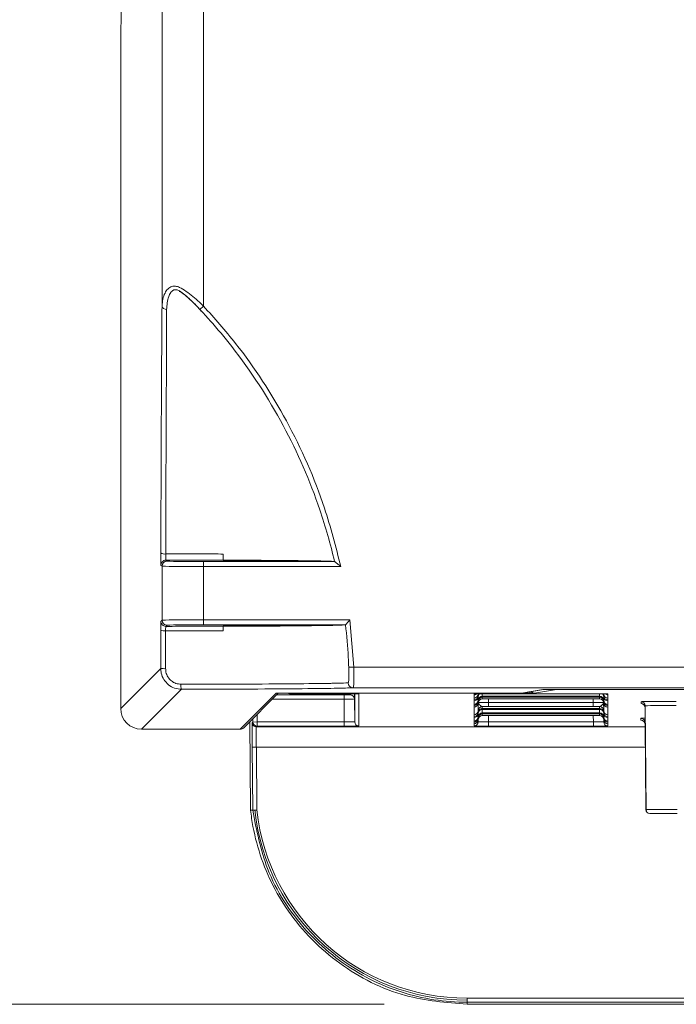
# Model space of a CAD drawing. Header units: millimetres. Extents: x 0 to 2100, y 0 to 1485.
# Tile 31 of 116: x 294 to 333, y 749 to 809. Entities that reach past the tile are written whole.
import ezdxf

# ---------------------------------------------------------------- set-up
doc = ezdxf.new("R2010")
doc.units = ezdxf.units.MM
doc.header["$LTSCALE"] = 5
doc.styles.add('SLDTEXTSTYLE1', font='TXT', dxfattribs={"width": 0.75})
doc.dimstyles.new('SLDDIMSTYLE0', dxfattribs={"dimtxt": 12.5, "dimasz": 15, "dimexe": 0, "dimexo": 0.0625, "dimgap": 3.125, "dimtad": 1, "dimdec": 0, "dimlfac": 0.8, "dimrnd": 1e-09, "dimzin": 12, "dimdsep": 46, "dimtxsty": 'SLDTEXTSTYLE1', "dimblk1": 'CLOSED', "dimblk2": 'CLOSED', "dimsah": 1, "dimcen": 0.09, "dimadec": 0, "dimazin": 3, "dimtfac": 1, "dimtofl": 0, "dimtmove": 0, "dimatfit": 3, "dimldrblk": 'CLOSED', "dimfxl": 1, "dimfrac": 2, "dimtolj": 1, "dimtzin": 12, "dimarcsym": 0})

# ---------------------------------------------------------------- blocks, each defined once
blk = doc.blocks.new('_CLOSED')
at = {"color": 0, "linetype": 'ByBlock', "lineweight": -2}
for p, q in [((-1, 0.166667), (0, 0)), ((-1, 0.166667), (-1, -0.166667)), ((0, 0), (-1, -0.166667)), ((0, 0), (-1, 0))]:
    blk.add_line(p, q, dxfattribs=at)
blk = doc.blocks.new('_D')
at = {"color": 7, "linetype": 'Continuous', "lineweight": 0}
for p, q in [((301.238, 1333.141), (244.988, 1333.141)), ((249.988, 749.339), (249.988, 1333.141)), ((315.85, 749.339), (244.988, 749.339))]:
    blk.add_line(p, q, dxfattribs=at)
at = {"color": 7, "linetype": 'Continuous', "lineweight": 0, "xscale": 15, "yscale": 15}
for p, rotation in [((249.988, 1333.141, -164.067), 90), ((249.988, 749.339, -164.067), 270)]:
    blk.add_blockref('_CLOSED', p, dxfattribs=dict(at, rotation=rotation))
at = {"color": 7, "linetype": 'Continuous', "lineweight": 0, "insert": (233.875, 1027.386), "char_height": 12.5, "attachment_point": 1, "rotation": 90, "style": 'SLDTEXTSTYLE1'}
blk.add_mtext('467', dxfattribs=at)

msp = doc.modelspace()

# ---------------------------------------------------------------- linework, layer by layer
at = {"color": 7, "linetype": 'Continuous', "lineweight": 15}
for p, q in [((302.477, 791.407), (302.477, 1236.203)), ((304.977, 1236.203), (304.977, 791.407)), ((300.049, 813.727), (299.988, 806.788)), ((299.988, 806.788), (299.988, 767.161)), ((304.977, 791.407), (304.759, 791.202)), ((302.712, 776.102), (302.777, 776.036)), ((304.977, 776.017), (304.977, 775.717)), ((304.977, 776.017), (312.87, 776.017)), ((306.216, 776.047), (306.168, 776.095)), ((312.165, 776.047), (306.216, 776.047)), ((312.87, 776.017), (312.87, 776.017)), ((302.477, 775.736), (302.412, 775.802)), ((302.477, 772.483), (302.477, 775.736)), ((304.977, 775.717), (304.977, 772.502)), ((313.246, 775.717), (304.977, 775.717)), ((302.405, 772.411), (302.477, 772.483)), ((304.977, 772.502), (313.797, 772.502)), ((304.977, 772.202), (304.977, 772.502)), ((313.797, 772.502), (314.022, 769.661)), ((302.398, 769.572), (302.4, 771.872)), ((302.777, 772.183), (302.705, 772.111)), ((313.53, 772.202), (304.977, 772.202)), ((306.216, 772.172), (306.161, 772.116)), ((306.216, 772.172), (312.881, 772.172)), ((313.531, 772.202), (313.53, 772.202)), ((299.988, 767.161), (302.398, 769.572)), ((313.723, 769.65), (314.022, 769.661)), ((314.022, 769.661), (470.194, 769.661)), ((303.649, 768.322), (301.238, 765.912)), ((469.291, 768.411), (313.981, 768.411)), ((324.133, 768.088), (325.414, 768.301)), ((324.182, 768.092), (325.447, 768.302)), ((326.232, 768.298), (324.922, 768.08)), ((325.414, 768.301), (325.442, 768.302)), ((326.013, 768.306), (348.107, 768.306)), ((307.183, 765.912), (309.354, 768.083)), ((307.395, 765.999), (309.481, 768.086)), ((309.379, 768.084), (309.379, 768.084)), ((309.954, 768.088), (324.133, 768.088)), ((310.184, 768.08), (310.156, 768.052)), ((310.156, 768.052), (313.457, 768.052)), ((324.922, 768.08), (310.184, 768.08)), ((313.445, 767.729), (313.445, 767.979)), ((313.457, 766.349), (313.445, 767.729)), ((314.07, 767.734), (314.082, 766.355)), ((314.332, 768.045), (314.332, 766.107)), ((321.271, 767.983), (321.271, 768.045)), ((321.271, 767.982), (321.271, 767.983)), ((321.271, 767.784), (321.271, 767.982)), ((321.271, 767.784), (321.271, 767.784)), ((321.271, 767.678), (321.271, 767.784)), ((321.271, 767.677), (321.271, 767.678)), ((321.271, 767.618), (321.271, 767.677)), ((321.521, 768.03), (321.521, 767.924)), ((321.521, 767.866), (321.521, 767.864)), ((321.521, 767.864), (321.521, 767.654)), ((321.77, 767.84), (321.77, 767.734)), ((322.145, 768.052), (328.457, 768.052)), ((322.15, 767.902), (328.452, 767.902)), ((328.452, 767.839), (322.15, 767.839)), ((322.15, 767.735), (328.452, 767.735)), ((328.832, 767.734), (328.832, 767.84)), ((329.082, 767.924), (329.082, 768.03)), ((329.082, 767.864), (329.082, 767.866)), ((329.082, 767.654), (329.082, 767.864)), ((329.295, 768.047), (329.305, 768.046)), ((329.332, 768.045), (329.332, 767.983)), ((329.332, 767.983), (329.332, 767.982)), ((329.332, 767.982), (329.332, 767.784)), ((329.332, 767.784), (329.332, 767.678)), ((329.332, 767.784), (329.332, 767.784)), ((329.332, 767.678), (329.332, 767.677)), ((329.332, 767.677), (329.332, 767.618)), ((321.271, 767.617), (321.271, 767.618)), ((321.271, 767.408), (321.271, 767.617)), ((321.271, 767.408), (321.271, 767.408)), ((321.271, 767.348), (321.271, 767.408)), ((321.271, 767.347), (321.271, 767.348)), ((321.271, 767.242), (321.271, 767.347)), ((321.271, 767.241), (321.271, 767.242)), ((321.271, 766.781), (321.271, 767.241)), ((321.521, 767.596), (321.521, 767.594)), ((321.521, 767.594), (321.521, 767.488)), ((321.521, 767.029), (321.521, 767.027)), ((321.521, 767.027), (321.521, 766.921)), ((321.77, 767.273), (321.77, 767.167)), ((321.77, 767.107), (321.77, 766.897)), ((322.15, 767.272), (322.15, 767.522)), ((322.15, 767.522), (328.452, 767.522)), ((328.452, 767.272), (322.15, 767.272)), ((322.15, 767.168), (328.452, 767.168)), ((328.452, 767.106), (322.15, 767.106)), ((328.452, 767.272), (328.452, 767.522)), ((328.832, 767.167), (328.832, 767.273)), ((328.832, 766.897), (328.832, 767.107)), ((329.082, 767.594), (329.082, 767.596)), ((329.082, 767.488), (329.082, 767.594)), ((329.082, 767.027), (329.082, 767.029)), ((329.082, 766.921), (329.082, 767.027)), ((329.332, 767.618), (329.332, 767.617)), ((329.332, 767.617), (329.332, 767.408)), ((329.332, 767.408), (329.332, 767.348)), ((329.332, 767.408), (329.332, 767.408)), ((329.332, 767.348), (329.332, 767.347)), ((329.332, 767.347), (329.332, 767.242)), ((329.332, 767.242), (329.332, 767.241)), ((329.332, 767.241), (329.332, 766.781)), ((331.328, 767.456), (331.329, 767.57)), ((331.579, 767.322), (331.578, 767.208)), ((331.578, 767.208), (331.632, 761.074)), ((331.634, 761.074), (331.579, 767.322)), ((321.271, 766.78), (321.271, 766.781)), ((321.271, 766.675), (321.271, 766.78)), ((321.271, 766.674), (321.271, 766.675)), ((321.271, 766.614), (321.271, 766.674)), ((321.271, 766.614), (321.271, 766.614)), ((321.271, 766.405), (321.271, 766.614)), ((321.521, 766.862), (321.521, 766.86)), ((321.521, 766.86), (321.521, 766.651)), ((321.521, 766.592), (321.521, 766.59)), ((321.521, 766.59), (321.521, 766.485)), ((321.77, 766.837), (321.77, 766.731)), ((322.15, 766.898), (328.452, 766.898)), ((328.452, 766.836), (322.15, 766.836)), ((322.15, 766.732), (328.452, 766.732)), ((328.832, 766.731), (328.832, 766.837)), ((329.082, 766.86), (329.082, 766.862)), ((329.082, 766.651), (329.082, 766.86)), ((329.082, 766.59), (329.082, 766.592)), ((329.082, 766.485), (329.082, 766.59)), ((329.332, 766.781), (329.332, 766.78)), ((329.332, 766.78), (329.332, 766.675)), ((329.332, 766.675), (329.332, 766.674)), ((329.332, 766.674), (329.332, 766.614)), ((329.332, 766.614), (329.332, 766.405)), ((329.332, 766.614), (329.332, 766.614)), ((331.319, 766.453), (331.32, 766.567)), ((301.238, 765.912), (307.183, 765.912)), ((307.765, 766.369), (307.812, 761.038)), ((307.908, 766.302), (307.953, 766.347)), ((307.953, 766.347), (308.203, 766.349)), ((308.203, 766.099), (308.158, 766.054)), ((308.203, 766.349), (313.457, 766.349)), ((308.203, 766.349), (308.203, 766.099)), ((313.457, 766.099), (308.203, 766.099)), ((313.457, 766.349), (313.457, 766.099)), ((321.271, 766.404), (321.271, 766.405)), ((321.271, 766.344), (321.271, 766.404)), ((321.271, 766.344), (321.271, 766.344)), ((321.271, 766.238), (321.271, 766.344)), ((321.271, 766.238), (321.271, 766.238)), ((321.271, 766.107), (321.271, 766.238)), ((322.146, 766.099), (322.146, 766.349)), ((322.146, 766.349), (328.457, 766.349)), ((328.457, 766.099), (322.146, 766.099)), ((328.457, 766.099), (328.457, 766.349)), ((329.332, 766.405), (329.332, 766.404)), ((329.332, 766.404), (329.332, 766.344)), ((329.332, 766.344), (329.332, 766.238)), ((329.332, 766.344), (329.332, 766.344)), ((329.332, 766.238), (329.332, 766.107)), ((329.332, 766.238), (329.332, 766.238)), ((331.57, 766.319), (331.569, 766.205)), ((331.569, 766.205), (331.614, 761.074)), ((331.616, 761.074), (331.57, 766.319)), ((307.94, 761.035), (307.908, 764.828)), ((308.158, 764.826), (308.19, 761.045)), ((307.812, 761.038), (307.812, 761.038)), ((307.94, 761.035), (307.94, 761.035)), ((331.614, 761.074), (331.616, 761.074)), ((331.632, 761.074), (331.634, 761.074)), ((331.634, 761.074), (333.509, 761.076)), ((331.866, 760.826), (331.864, 760.826)), ((331.884, 760.826), (331.866, 760.826)), ((331.884, 760.826), (331.882, 760.826)), ((333.509, 760.826), (331.884, 760.826)), ((320.85, 749.708), (320.85, 749.462)), ((320.85, 749.462), (320.85, 749.339)), ((320.85, 749.339), (344.334, 749.339))]:
    msp.add_line(p, q, dxfattribs=at)
at = {"color": 8, "linetype": 'Continuous', "lineweight": 15}
for p, q in [((326.232, 768.306), (326.232, 768.298)), ((467.798, 768.298), (326.232, 768.298)), ((313.445, 767.729), (309.124, 767.729)), ((309.354, 768.083), (309.385, 768.084)), ((309.374, 767.979), (313.445, 767.979)), ((310.184, 768.088), (310.184, 768.08)), ((313.82, 767.982), (313.82, 768.051)), ((314.07, 768.05), (314.07, 767.734)), ((314.082, 766.355), (314.082, 768.05)), ((314.3, 768.047), (314.332, 768.045)), ((321.297, 768.046), (321.271, 768.045)), ((321.521, 767.925), (321.521, 767.866)), ((321.521, 767.655), (321.521, 767.596)), ((321.77, 768.088), (321.77, 767.901)), ((322.15, 767.839), (322.15, 767.902)), ((322.152, 767.735), (322.15, 767.522)), ((324.133, 768.088), (324.182, 768.092)), ((328.452, 767.522), (328.45, 767.735)), ((328.452, 767.839), (328.452, 767.902)), ((328.832, 767.901), (328.832, 768.052)), ((329.082, 767.866), (329.082, 767.925)), ((329.082, 767.596), (329.082, 767.655)), ((329.332, 768.045), (329.3, 768.047)), ((321.521, 767.489), (321.521, 767.029)), ((321.525, 767.528), (321.525, 767.531)), ((322.15, 767.106), (322.15, 767.168)), ((328.452, 767.106), (328.452, 767.168)), ((329.077, 767.531), (329.077, 767.528)), ((329.082, 767.029), (329.082, 767.489)), ((307.953, 766.347), (307.951, 766.556)), ((308.199, 766.804), (308.203, 766.349)), ((321.521, 766.921), (321.521, 766.862)), ((321.521, 766.651), (321.521, 766.592)), ((321.521, 766.355), (321.522, 766.507)), ((321.521, 766.485), (321.521, 766.355)), ((322.149, 766.732), (322.146, 766.349)), ((322.15, 766.836), (322.15, 766.898)), ((328.452, 766.836), (328.452, 766.898)), ((328.457, 766.349), (328.453, 766.732)), ((329.08, 766.507), (329.082, 766.355)), ((329.082, 766.862), (329.082, 766.921)), ((329.082, 766.592), (329.082, 766.651)), ((329.082, 766.355), (329.082, 766.485)), ((308.158, 766.054), (331.571, 766.054)), ((331.581, 764.826), (308.158, 764.826)), ((331.616, 761.074), (331.632, 761.074)), ((320.85, 749.708), (344.334, 749.708)), ((344.334, 749.462), (320.85, 749.462))]:
    msp.add_line(p, q, dxfattribs=at)
at = {"color": 8, "linetype": 'Continuous', "lineweight": 15, "flags": 128}
for points in [[(326.232, 768.298), (326.184, 768.303), (326.172, 768.306)], [(310.184, 768.08), (310.136, 768.085), (310.123, 768.088)]]:
    msp.add_lwpolyline(points, dxfattribs=at)
at = {"color": 7, "linetype": 'Continuous', "lineweight": 15}
for centre, radius, start, end in [((302.731, 791.461), 0.26, 192.05523, 274.75188), ((302.635, 776.838), 0.37, 232.03955, 280.34643), ((302.777, 775.736), 0.3, 90.00511, 179.99489), ((302.712, 775.801), 0.3, 90.00503, 137.57418), ((302.705, 772.411), 0.3, 180.00501, 225.10844), ((302.777, 772.483), 0.3, 180.00511, 269.99489), ((302.624, 772.595), 0.757, 252.75868, 275.34353), ((302.622, 771.761), 2.201, 264.17033, 271.85447), ((304.404, 768.548), 0.789, 174.76468, 196.67244), ((313.982, 768.711), 0.299, 180.38751, 269.7732), ((310.156, 768.302), 0.25, 239.02441, 269.99533), ((313.675, 742.981), 25.072, 88.50018, 90.49985), ((313.82, 767.732), 0.25, 0.5011, 90.00108), ((321.271, 768.034), 0.25, 269.99892, 359.4989), ((321.271, 768.034), 0.25, 269.99893, 359.16835), ((321.271, 767.927), 0.25, 269.99892, 359.4989), ((321.271, 767.928), 0.25, 269.99893, 359.16835), ((321.271, 767.868), 0.25, 269.99892, 359.4989), ((321.271, 767.867), 0.25, 269.99893, 359.16835), ((321.271, 767.658), 0.25, 269.99892, 359.4989), ((321.271, 767.658), 0.25, 269.99893, 359.16835), ((321.77, 767.921), 0.25, 138.07474, 179.16926), ((321.77, 767.651), 0.25, 89.99893, 179.16835), ((321.77, 767.59), 0.25, 89.99893, 179.16835), ((321.77, 767.484), 0.25, 89.99893, 179.16835), ((324.133, 768.388), 0.3, 270, 279.45407), ((328.832, 767.651), 0.25, 0.83165, 90.00107), ((328.832, 767.59), 0.25, 0.83165, 90.00107), ((328.832, 767.484), 0.25, 0.83165, 90.00107), ((328.832, 767.921), 0.25, 0.83064, 31.93546), ((329.332, 768.034), 0.25, 180.5011, 270.00108), ((329.332, 768.034), 0.25, 180.83165, 270.00107), ((329.332, 767.927), 0.25, 180.5011, 270.00108), ((329.332, 767.928), 0.25, 180.83165, 270.00107), ((329.332, 767.868), 0.25, 180.5011, 270.00108), ((329.332, 767.867), 0.25, 180.83165, 270.00107), ((329.332, 767.658), 0.25, 180.5011, 270.00108), ((329.332, 767.658), 0.25, 180.83165, 270.00107), ((321.271, 767.598), 0.25, 269.99892, 359.4989), ((321.271, 767.597), 0.25, 269.99893, 359.16835), ((321.271, 767.491), 0.25, 269.99892, 359.4989), ((321.271, 767.492), 0.25, 269.99893, 359.16835), ((321.271, 767.031), 0.25, 269.99892, 359.4989), ((321.271, 767.03), 0.25, 269.99893, 359.16835), ((321.77, 767.023), 0.25, 89.99893, 179.16835), ((321.77, 766.917), 0.25, 89.99893, 179.16835), ((321.77, 766.857), 0.25, 89.99893, 179.16835), ((328.832, 767.023), 0.25, 0.83165, 90.00107), ((328.832, 766.917), 0.25, 0.83165, 90.00107), ((328.832, 766.857), 0.25, 0.83165, 90.00107), ((329.332, 767.598), 0.25, 180.5011, 270.00108), ((329.332, 767.597), 0.25, 180.83165, 270.00107), ((329.332, 767.491), 0.25, 180.5011, 270.00108), ((329.332, 767.492), 0.25, 180.83165, 270.00107), ((329.332, 767.031), 0.25, 180.5011, 270.00108), ((329.332, 767.03), 0.25, 180.83165, 270.00107), ((331.328, 767.206), 0.25, 0.50111, 90.00103), ((331.329, 767.32), 0.25, 0.50111, 90.00103), ((321.271, 766.924), 0.25, 269.99892, 359.4989), ((321.271, 766.924), 0.25, 269.99893, 359.16835), ((321.271, 766.864), 0.25, 269.99892, 359.4989), ((321.271, 766.864), 0.25, 269.99893, 359.16835), ((321.271, 766.654), 0.25, 269.99892, 359.4989), ((321.271, 766.655), 0.25, 269.99893, 359.16835), ((321.271, 766.594), 0.25, 269.99892, 359.4989), ((321.271, 766.594), 0.25, 269.99893, 359.16835), ((321.271, 766.488), 0.25, 269.99893, 359.16835), ((321.271, 766.488), 0.25, 269.99892, 359.4989), ((321.77, 766.647), 0.25, 89.99893, 179.16835), ((321.77, 766.587), 0.25, 89.99893, 179.16835), ((321.77, 766.481), 0.25, 89.99893, 179.16835), ((328.832, 766.647), 0.25, 0.83165, 90.00107), ((328.832, 766.587), 0.25, 0.83165, 90.00107), ((328.832, 766.481), 0.25, 0.83165, 90.00107), ((329.332, 766.924), 0.25, 180.5011, 270.00108), ((329.332, 766.924), 0.25, 180.83165, 270.00107), ((329.332, 766.864), 0.25, 180.5011, 270.00108), ((329.332, 766.864), 0.25, 180.83165, 270.00107), ((329.332, 766.654), 0.25, 180.5011, 270.00108), ((329.332, 766.655), 0.25, 180.83165, 270.00107), ((329.332, 766.594), 0.25, 180.5011, 270.00108), ((329.332, 766.594), 0.25, 180.83165, 270.00107), ((329.332, 766.488), 0.25, 180.83165, 270.00107), ((329.332, 766.488), 0.25, 180.5011, 270.00108), ((331.319, 766.203), 0.25, 0.50111, 90.00103), ((331.32, 766.317), 0.25, 0.50111, 90.00103), ((307.183, 766.212), 0.3, 270, 315), ((308.158, 766.304), 0.25, 180.50072, 269.99488), ((308.203, 766.349), 0.25, 180.50072, 269.99488), ((314.332, 766.357), 0.25, 180.5011, 270.00108), ((321.271, 766.357), 0.25, 269.99892, 359.4989), ((329.332, 766.357), 0.25, 180.5011, 270.00108), ((308.065, 768.483), 3.658, 267.53765, 271.45362), ((320.85, 762.45), 12.865, 186.25152, 270), ((320.85, 762.446), 12.738, 186.31139, 270), ((331.864, 761.076), 0.25, 180.49994, 270), ((331.866, 761.076), 0.25, 180.49994, 270), ((331.882, 761.076), 0.25, 180.49994, 270), ((331.884, 761.076), 0.25, 180.49994, 270)]:
    msp.add_arc(centre, radius, start, end, dxfattribs=at)
at = {"color": 8, "linetype": 'Continuous', "lineweight": 15}
for centre, radius, start, end in [((302.712, 775.801), 0.3, 137.57356, 179.99513), ((302.705, 772.411), 0.3, 225.10781, 269.99511), ((321.271, 768.233), 0.25, 269.99969, 324.57006), ((321.271, 768.232), 0.25, 269.99969, 324.71708), ((321.77, 767.86), 0.25, 114.42725, 179.16889), ((328.832, 767.86), 0.25, 0.83085, 50.88992), ((329.332, 768.233), 0.25, 228.02729, 270.00017), ((329.332, 768.232), 0.25, 227.81014, 270.00017), ((307.183, 766.211), 0.3, 269.99511, 314.99962)]:
    msp.add_arc(centre, radius, start, end, dxfattribs=at)
at = {"color": 7, "linetype": 'Continuous', "lineweight": 15}
for centre, major_axis, ratio, start_param, end_param in [((304.977, 776.036), (2.2, 0), 0.008727, 3.150319, 4.712389), ((304.977, 775.736), (2.5, 0), 0.00768, 3.150319, 4.712389), ((304.977, 772.483), (2.5, 0), 0.00768, 1.570796, 3.132866), ((304.977, 772.183), (2.2, 0), 0.008727, 1.570796, 3.132866), ((326.013, 768.301), (0.6, 0), 0.008727, 1.570796, 3.089233), ((309.954, 768.083), (0.6, 0), 0.008727, 1.570796, 3.132866), ((313.444, 767.982), (0.375, 0), 0.008727, 4.712465, 6.283185), ((313.444, 767.732), (0.625, 0.002), 0.005236, 4.712416, 6.283137), ((322.15, 767.894), (0.875, 0), 0.008727, 1.570872, 2.019234), ((322.15, 767.847), (0.875, 0), 0.008727, 4.263952, 4.712313), ((322.15, 767.728), (0.875, 0), 0.008727, 1.570872, 2.019234), ((328.452, 767.894), (0.875, 0), 0.008727, 1.122359, 1.57072), ((328.452, 767.847), (0.875, 0), 0.008727, 4.712465, 5.160826), ((328.452, 767.728), (0.875, 0), 0.008727, 1.122359, 1.57072), ((301.238, 767.162), (0.884, 0.884), 0.99996, 2.356233, 3.926953), ((322.15, 767.53), (0.625, 0.002), 0.012216, 3.14152, 4.71224), ((322.15, 767.28), (0.875, 0), 0.008727, 4.263952, 4.712313), ((322.15, 767.16), (0.875, 0), 0.008727, 1.570872, 2.019234), ((322.15, 767.114), (0.875, 0), 0.008727, 4.263952, 4.712313), ((328.452, 767.53), (0.625, -0.002), 0.012216, 4.712538, 6.283258), ((328.452, 767.28), (0.875, 0), 0.008727, 4.712465, 5.160826), ((328.452, 767.16), (0.875, 0), 0.008727, 1.122359, 1.57072), ((328.452, 767.114), (0.875, 0), 0.008727, 4.712465, 5.160826), ((333.454, 767.57), (2.125, 0), 0.008727, 1.570872, 3.141517), ((333.454, 767.32), (1.875, -0.002), 0.00989, 1.570894, 3.141538), ((322.15, 766.89), (0.875, 0), 0.008727, 1.570872, 2.019234), ((322.15, 766.844), (0.875, 0), 0.008727, 4.263952, 4.712313), ((322.15, 766.724), (0.875, 0), 0.008727, 1.570872, 2.019234), ((328.452, 766.89), (0.875, 0), 0.008727, 1.122359, 1.57072), ((328.452, 766.844), (0.875, 0), 0.008727, 4.712465, 5.160826), ((328.452, 766.724), (0.875, 0), 0.008727, 1.122359, 1.57072), ((307.921, 764.802), (-0.013, 1.5), 0.008802, 0.00865, 1.553267), ((308.171, 764.804), (-0.013, 1.25), 0.010562, 0.008617, 1.553233), ((313.456, 766.357), (0.625, -0.002), 0.012216, 4.712538, 6.283258), ((313.456, 766.107), (0.875, 0), 0.008727, 4.712465, 6.283185), ((322.146, 766.107), (0.875, 0), 0.008727, 3.141593, 4.712313), ((322.146, 766.357), (0.625, 0.002), 0.012216, 3.14152, 4.71224), ((328.456, 766.357), (0.625, -0.002), 0.012216, 4.712538, 6.283258), ((328.456, 766.107), (0.875, 0), 0.008727, 4.712465, 6.283185), ((310.584, 762.363), (10.355, 0.09), 0.130407, 4.440307, 4.453114)]:
    msp.add_ellipse(centre, major_axis=major_axis, ratio=ratio, start_param=start_param, end_param=end_param, dxfattribs=at)
at = {"color": 8, "linetype": 'Continuous', "lineweight": 15}
for centre, major_axis, ratio, start_param, end_param in [((324.922, 768.33), (0.474, -0.003), 0.526854, 3.912684, 4.715742), ((324.922, 768.33), (-0.02, 0.249), 0.897989, 2.119795, 3.053481), ((333.446, 766.567), (2.125, 0), 0.008727, 2.638531, 3.141517), ((333.446, 766.317), (1.875, -0.002), 0.00989, 3.012915, 3.141538)]:
    msp.add_ellipse(centre, major_axis=major_axis, ratio=ratio, start_param=start_param, end_param=end_param, dxfattribs=at)
at = {"color": 7, "linetype": 'Continuous', "lineweight": 15}
for points, knots in [([(302.477, 791.407), (302.507, 791.683), (302.549, 792.06), (302.813, 792.445), (303.033, 792.598), (303.289, 792.617), (303.585, 792.525), (304.071, 792.217), (304.554, 791.799), (304.893, 791.485), (304.977, 791.407)], [0, 0, 0, 0, 0.260238, 0.356024, 0.454887, 0.522332, 0.589189, 0.701894, 0.926438, 1, 1, 1, 1]), ([(304.759, 791.202), (304.686, 791.279), (304.395, 791.587), (303.989, 791.988), (303.577, 792.303), (303.344, 792.399), (303.231, 792.392), (303.108, 792.347), (302.987, 792.221), (302.801, 791.837), (302.773, 791.473), (302.753, 791.202)], [0, 0, 0, 0, 0.078364, 0.31294, 0.422026, 0.480978, 0.531792, 0.538667, 0.629635, 0.725535, 1, 1, 1, 1]), ([(303.51, 792.289), (303.548, 792.273), (303.638, 792.234), (303.844, 792.088), (304.197, 791.782), (304.552, 791.43), (304.786, 791.167), (304.842, 791.105)], [0, 0, 0, 0, 0.092398, 0.218917, 0.440073, 0.867704, 1, 1, 1, 1]), ([(302.407, 776.546), (302.409, 777.447), (302.416, 780.14), (302.432, 784.461), (302.455, 788.495), (302.472, 790.666), (302.477, 791.407)], [0, 0, 0, 0, 0.163922, 0.490271, 0.826039, 1, 1, 1, 1]), ([(304.977, 791.407), (305.636, 790.666), (307.529, 788.535), (310.117, 784.51), (312.168, 779.932), (312.944, 776.897), (313.246, 775.717)], [0, 0, 0, 0, 0.165708, 0.476565, 0.796414, 1, 1, 1, 1]), ([(302.753, 791.202), (302.751, 790.468), (302.746, 788.336), (302.725, 784.342), (302.71, 780.229), (302.703, 777.553), (302.702, 776.657), (302.701, 776.474)], [0, 0, 0, 0, 0.173934, 0.504986, 0.836047, 0.966575, 1, 1, 1, 1]), ([(312.87, 776.017), (312.87, 776.017), (312.624, 777.07), (311.82, 779.885), (309.894, 784.327), (307.465, 788.046), (305.627, 790.261), (304.962, 790.983), (304.759, 791.202)], [0, 0, 0, 0, 0.000003, 0.186483, 0.504026, 0.83073, 0.948588, 1, 1, 1, 1]), ([(302.407, 776.546), (302.407, 776.523), (302.407, 776.434), (302.407, 776.272), (302.407, 776.085), (302.408, 775.962), (302.409, 775.925), (302.409, 775.92)], [0, 0, 0, 0, 0.100069, 0.384089, 0.66821, 0.952447, 1, 1, 1, 1]), ([(302.701, 776.474), (303.237, 776.474), (304.198, 776.473), (305.351, 776.471), (305.958, 776.469), (306.165, 776.468)], [0, 0, 0, 0, 0.4534623, 0.8139254, 1, 1, 1, 1]), ([(302.712, 776.102), (302.711, 776.105), (302.708, 776.112), (302.705, 776.165), (302.702, 776.242), (302.701, 776.337), (302.701, 776.418), (302.701, 776.462), (302.701, 776.474)], [0, 0, 0, 0, 0.1870456, 0.3740308, 0.5608952, 0.7476174, 0.934244, 1, 1, 1, 1]), ([(306.168, 776.095), (305.535, 776.097), (304.411, 776.101), (303.228, 776.101), (302.712, 776.102)], [0, 0, 0, 0, 0.563434, 1, 1, 1, 1]), ([(306.165, 776.468), (306.165, 776.437), (306.165, 776.374), (306.166, 776.28), (306.166, 776.198), (306.167, 776.135), (306.167, 776.101), (306.168, 776.097), (306.168, 776.095)], [0, 0, 0, 0, 0.169035, 0.338052, 0.508368, 0.686807, 0.877362, 1, 1, 1, 1]), ([(306.165, 776.099), (306.425, 776.098), (307.761, 776.093), (309.928, 776.08), (311.428, 776.062), (311.972, 776.051), (312.044, 776.05)], [0, 0, 0, 0, 0.100969, 0.518834, 0.936699, 1, 1, 1, 1]), ([(312.165, 776.047), (312.37, 776.042), (312.749, 776.032), (312.832, 776.022), (312.87, 776.017)], [0, 0, 0, 0, 0.541756, 1, 1, 1, 1]), ([(313.246, 775.717), (313.245, 775.718), (313.205, 775.75), (313.116, 775.821), (313.002, 775.912), (312.922, 775.976), (312.88, 776.009), (312.873, 776.014), (312.87, 776.017)], [0, 0, 0, 0, 0.006415, 0.253673, 0.55695, 0.75164, 0.875353, 1, 1, 1, 1]), ([(313.531, 772.202), (313.533, 772.205), (313.539, 772.212), (313.574, 772.251), (313.635, 772.319), (313.714, 772.408), (313.772, 772.474), (313.796, 772.501), (313.797, 772.502)], [0, 0, 0, 0, 0.153787, 0.306893, 0.518111, 0.795909, 0.992849, 1, 1, 1, 1]), ([(302.403, 772.358), (302.403, 772.355), (302.402, 772.335), (302.401, 772.236), (302.4, 772.073), (302.4, 771.939), (302.4, 771.872)], [0, 0, 0, 0, 0.048399, 0.365639, 0.682818, 1, 1, 1, 1]), ([(302.694, 771.842), (302.694, 771.643), (302.694, 770.884), (302.693, 770.123), (302.693, 769.561)], [0, 0, 0, 0, 0.262494, 1, 1, 1, 1]), ([(302.694, 771.842), (302.695, 771.875), (302.695, 771.941), (302.697, 772.025), (302.7, 772.085), (302.703, 772.108), (302.705, 772.11), (302.705, 772.111)], [0, 0, 0, 0, 0.230867, 0.461792, 0.692845, 0.924054, 1, 1, 1, 1]), ([(306.158, 771.847), (305.548, 771.845), (304.566, 771.843), (303.392, 771.842), (302.85, 771.842), (302.694, 771.842)], [0, 0, 0, 0, 0.539351, 0.867851, 1, 1, 1, 1]), ([(302.705, 772.111), (303.228, 772.111), (304.406, 772.112), (305.534, 772.115), (306.161, 772.116)], [0, 0, 0, 0, 0.444121, 1, 1, 1, 1]), ([(306.158, 772.114), (306.523, 772.115), (308.04, 772.12), (310.415, 772.135), (312.069, 772.155), (312.659, 772.167), (312.769, 772.17)], [0, 0, 0, 0, 0.124354, 0.517043, 0.909735, 1, 1, 1, 1]), ([(306.161, 772.116), (306.16, 772.112), (306.16, 772.105), (306.159, 772.046), (306.158, 771.963), (306.158, 771.89), (306.158, 771.852), (306.158, 771.847)], [0, 0, 0, 0, 0.2500259, 0.5003422, 0.7418032, 0.968374, 1, 1, 1, 1]), ([(312.881, 772.172), (312.893, 772.172), (313.287, 772.182), (313.411, 772.192), (313.53, 772.202)], [0, 0, 0, 0, 0.029176, 1, 1, 1, 1]), ([(313.723, 769.65), (313.714, 769.85), (313.678, 770.703), (313.604, 771.553), (313.531, 772.202), (313.531, 772.202)], [0, 0, 0, 0, 0.234415, 0.999982, 1, 1, 1, 1]), ([(303.649, 768.322), (303.509, 768.336), (303.228, 768.363), (302.854, 768.577), (302.572, 768.892), (302.42, 769.244), (302.405, 769.477), (302.398, 769.572)], [0, 0, 0, 0, 0.214214, 0.428728, 0.64238, 0.855823, 1, 1, 1, 1]), ([(302.693, 769.561), (302.698, 769.49), (302.709, 769.315), (302.821, 769.05), (303.03, 768.813), (303.307, 768.651), (303.515, 768.63), (303.619, 768.62)], [0, 0, 0, 0, 0.145359, 0.360009, 0.573765, 0.787291, 1, 1, 1, 1]), ([(313.683, 768.709), (313.689, 768.714), (313.707, 768.726), (313.725, 768.84), (313.734, 769.052), (313.733, 769.334), (313.726, 769.545), (313.723, 769.65)], [0, 0, 0, 0, 0.13888, 0.35217, 0.566824, 0.783036, 1, 1, 1, 1]), ([(314.022, 769.661), (314.026, 769.521), (314.032, 769.241), (314.033, 768.867), (314.024, 768.585), (314.006, 768.435), (313.988, 768.418), (313.981, 768.411)], [0, 0, 0, 0, 0.215298, 0.430644, 0.645594, 0.860127, 1, 1, 1, 1]), ([(303.619, 768.62), (304.865, 768.622), (307.358, 768.627), (310.513, 768.647), (312.146, 768.667), (313.092, 768.685), (313.493, 768.696), (313.641, 768.706), (313.683, 768.709)], [0, 0, 0, 0, 0.247213, 0.494425, 0.741641, 0.780929, 0.938933, 1, 1, 1, 1]), ([(313.981, 768.411), (313.698, 768.4), (313.144, 768.377), (310.712, 768.349), (307.491, 768.329), (304.929, 768.324), (303.649, 768.322)], [0, 0, 0, 0, 0.257615, 0.505079, 0.752539, 1, 1, 1, 1]), ([(321.295, 768.046), (321.296, 768.046), (321.297, 768.047), (321.311, 768.047), (321.32, 768.047)], [0, 0, 0, 0, 0.397465, 1, 1, 1, 1]), ([(321.32, 768.047), (321.339, 768.048), (321.381, 768.049), (321.527, 768.05), (321.734, 768.052), (321.955, 768.052), (322.099, 768.052), (322.145, 768.052)], [0, 0, 0, 0, 0.179348, 0.382466, 0.610315, 0.875254, 1, 1, 1, 1]), ([(328.457, 768.052), (328.512, 768.052), (328.665, 768.052), (328.884, 768.052), (329.088, 768.05), (329.235, 768.049), (329.276, 768.047), (329.295, 768.047)], [0, 0, 0, 0, 0.144061, 0.399194, 0.594785, 0.814192, 1, 1, 1, 1]), ([(321.521, 767.029), (321.521, 767.041), (321.521, 767.074), (321.522, 767.227), (321.524, 767.396), (321.525, 767.498), (321.525, 767.526), (321.525, 767.528)], [0, 0, 0, 0, 0.217183, 0.553026, 0.876986, 0.994449, 1, 1, 1, 1]), ([(321.525, 767.528), (321.525, 767.527), (321.525, 767.513), (321.534, 767.464), (321.597, 767.387), (321.701, 767.296), (321.75, 767.28), (321.77, 767.273)], [0, 0, 0, 0, 0.006601, 0.146171, 0.501239, 0.799231, 1, 1, 1, 1]), ([(328.832, 767.273), (328.852, 767.28), (328.901, 767.296), (329.005, 767.387), (329.068, 767.464), (329.077, 767.513), (329.077, 767.527), (329.077, 767.528)], [0, 0, 0, 0, 0.200769, 0.498761, 0.853829, 0.993399, 1, 1, 1, 1]), ([(329.077, 767.528), (329.077, 767.526), (329.077, 767.498), (329.078, 767.396), (329.08, 767.227), (329.081, 767.074), (329.081, 767.041), (329.082, 767.029)], [0, 0, 0, 0, 0.005551, 0.123014, 0.446974, 0.782817, 1, 1, 1, 1]), ([(307.812, 761.038), (307.832, 760.873), (307.932, 760.044), (308.423, 757.906), (309.973, 754.714), (313.039, 751.625), (316.871, 749.674), (319.597, 749.444), (320.85, 749.339)], [0, 0, 0, 0, 0.026168, 0.131127, 0.342968, 0.573441, 0.803885, 1, 1, 1, 1]), ([(308.19, 761.045), (308.186, 761.045), (308.169, 761.044), (308.123, 761.042), (308.057, 761.038), (307.993, 761.035), (307.949, 761.034), (307.943, 761.035), (307.94, 761.035)], [0, 0, 0, 0, 0.028565, 0.136354, 0.352523, 0.568431, 0.784214, 1, 1, 1, 1]), ([(320.85, 749.462), (320.684, 749.464), (319.848, 749.474), (317.67, 749.734), (314.346, 750.938), (310.979, 753.652), (308.682, 757.205), (308.172, 759.838), (307.94, 761.035)], [0, 0, 0, 0, 0.026443, 0.13251, 0.34663, 0.577193, 0.807783, 1, 1, 1, 1])]:
    msp.add_open_spline(points, degree=3, knots=knots, dxfattribs=at)
at = {"color": 8, "linetype": 'Continuous', "lineweight": 15}
for points, knots in [([(302.409, 775.92), (302.409, 775.888), (302.41, 775.819), (302.411, 775.808), (302.412, 775.802)], [0, 0, 0, 0, 0.45437, 1, 1, 1, 1]), ([(302.405, 772.411), (302.405, 772.41), (302.404, 772.408), (302.403, 772.379), (302.403, 772.358)], [0, 0, 0, 0, 0.279297, 1, 1, 1, 1]), ([(321.271, 768.045), (321.271, 768.045), (321.272, 768.046), (321.307, 768.047), (321.32, 768.047)], [0, 0, 0, 0, 0.636054, 1, 1, 1, 1]), ([(321.521, 767.866), (321.521, 767.874), (321.521, 767.883), (321.521, 767.923), (321.521, 767.927)], [0, 0, 0, 0, 0.886357, 1, 1, 1, 1]), ([(321.521, 767.596), (321.521, 767.605), (321.521, 767.617), (321.521, 767.665), (321.521, 767.676)], [0, 0, 0, 0, 0.7617514, 1, 1, 1, 1]), ([(321.685, 767.885), (321.693, 767.879), (321.723, 767.852), (321.75, 767.845), (321.77, 767.84)], [0, 0, 0, 0, 0.26124, 1, 1, 1, 1]), ([(328.832, 767.84), (328.852, 767.845), (328.878, 767.852), (328.908, 767.878), (328.915, 767.884)], [0, 0, 0, 0, 0.755655, 1, 1, 1, 1]), ([(329.081, 767.927), (329.081, 767.922), (329.081, 767.883), (329.081, 767.874), (329.082, 767.866)], [0, 0, 0, 0, 0.111249, 1, 1, 1, 1]), ([(329.081, 767.657), (329.081, 767.653), (329.081, 767.613), (329.081, 767.604), (329.082, 767.596)], [0, 0, 0, 0, 0.113643, 1, 1, 1, 1]), ([(329.295, 768.047), (329.305, 768.046), (329.331, 768.046), (329.331, 768.045), (329.332, 768.045)], [0, 0, 0, 0, 0.3658904, 1, 1, 1, 1]), ([(321.685, 767.152), (321.693, 767.145), (321.723, 767.119), (321.75, 767.112), (321.77, 767.107)], [0, 0, 0, 0, 0.2612395, 1, 1, 1, 1]), ([(328.832, 767.107), (328.852, 767.112), (328.878, 767.119), (328.908, 767.144), (328.915, 767.15)], [0, 0, 0, 0, 0.755655, 1, 1, 1, 1]), ([(321.521, 766.862), (321.521, 766.87), (321.521, 766.879), (321.521, 766.919), (321.521, 766.923)], [0, 0, 0, 0, 0.888751, 1, 1, 1, 1]), ([(321.521, 766.592), (321.521, 766.6), (321.521, 766.609), (321.521, 766.649), (321.521, 766.653)], [0, 0, 0, 0, 0.888751, 1, 1, 1, 1]), ([(321.685, 766.882), (321.693, 766.875), (321.723, 766.849), (321.75, 766.842), (321.77, 766.837)], [0, 0, 0, 0, 0.2612395, 1, 1, 1, 1]), ([(328.832, 766.837), (328.852, 766.842), (328.878, 766.849), (328.908, 766.874), (328.915, 766.88)], [0, 0, 0, 0, 0.755655, 1, 1, 1, 1]), ([(329.081, 766.924), (329.081, 766.919), (329.081, 766.879), (329.081, 766.87), (329.082, 766.862)], [0, 0, 0, 0, 0.113643, 1, 1, 1, 1]), ([(329.081, 766.654), (329.081, 766.649), (329.081, 766.609), (329.081, 766.6), (329.082, 766.592)], [0, 0, 0, 0, 0.113643, 1, 1, 1, 1])]:
    msp.add_open_spline(points, degree=3, knots=knots, dxfattribs=at)

# ---------------------------------------------------------------- dimensions: what is measured, and where the dimension line sits
at = {"color": 7, "linetype": 'Continuous', "lineweight": 0}
dim = msp.add_linear_dim(base=(249.988, 1333.141), p1=(320.85, 749.339), p2=(306.238, 1333.141), angle=90, dimstyle='SLDDIMSTYLE0', dxfattribs=at)
dim.commit()
dim.dimension.update_dxf_attribs({"geometry": '_D', "text_midpoint": (249.988, 1041.24), "dimtype": 160})

doc.saveas('drawing.dxf')
